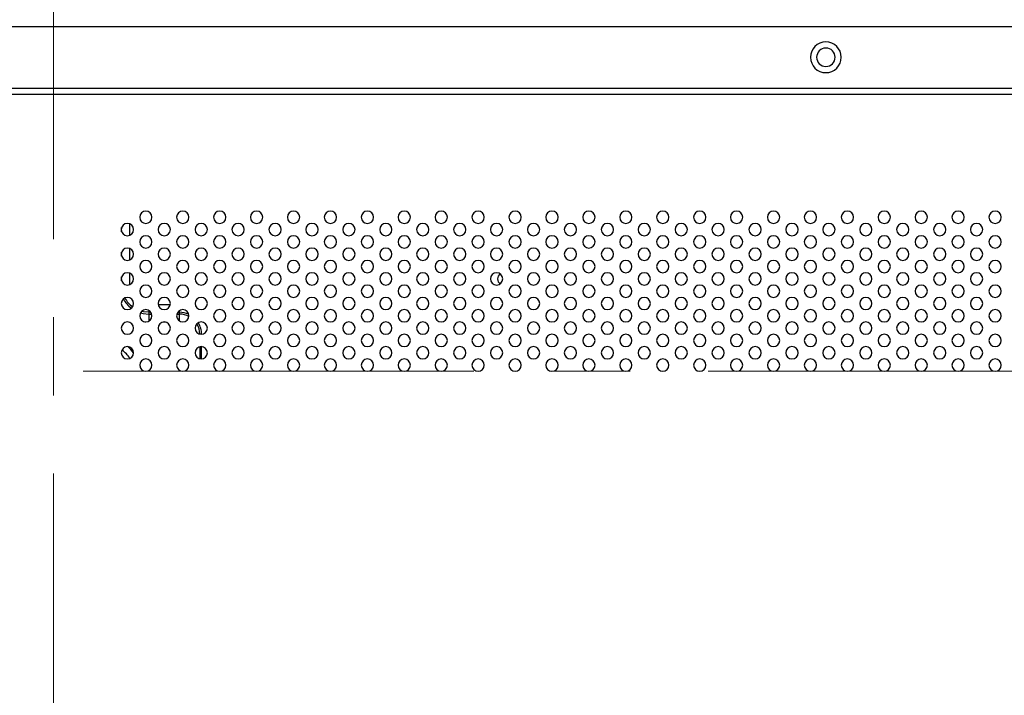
# Model space of a CAD drawing. Header units: millimetres. Extents: x 0 to 1118, y 0 to 864.
# Tile 81 of 256: x 806 to 838, y 461 to 483. Entities that reach past the tile are written whole.
import ezdxf

# ---------------------------------------------------------------- set-up
doc = ezdxf.new("R2010")
doc.units = ezdxf.units.MM
doc.linetypes.add('CENTERX2', pattern=[20.32, 12.7, -2.54, 2.54, -2.54])

msp = doc.modelspace()

# ---------------------------------------------------------------- linework, layer by layer
at = {"color": 7, "linetype": 'CENTERX2', "lineweight": 18}
for p, q in [((806.7268, 549.1112), (806.7268, 336.9717)), ((746.7268, 471.1586), (866.7268, 471.1586))]:
    msp.add_line(p, q, dxfattribs=at)
at = {"color": 7, "linetype": 'Continuous', "lineweight": 25}
for p, q in [((744.6668, 482.3586), (868.7868, 482.3586)), ((744.0268, 480.3586), (869.4268, 480.3586)), ((744.0268, 480.1586), (869.4268, 480.1586)), ((809.8248, 473.0719), (809.8248, 473.0142)), ((810.8248, 473.0142), (810.8248, 473.0719))]:
    msp.add_line(p, q, dxfattribs=at)
at = {"color": 8, "linetype": 'Continuous', "lineweight": 25}
for p, q in [((809.198, 475.9454), (809.198, 475.5717)), ((808.9382, 475.692), (808.9382, 475.8251)), ((808.9382, 474.892), (808.9382, 475.0251)), ((809.198, 475.1454), (809.198, 474.7717)), ((809.198, 474.3454), (809.198, 473.9717)), ((808.9382, 474.092), (808.9382, 474.2251)), ((810.1286, 473.3318), (810.525, 473.3318)), ((809.8248, 473.1329), (809.8248, 473.0719)), ((809.8916, 473.0719), (809.8248, 473.0719)), ((809.8248, 473.0142), (809.8248, 472.7842)), ((809.8248, 473.0142), (809.9189, 473.0142)), ((810.7347, 473.0142), (810.8248, 473.0142)), ((810.8248, 473.0719), (810.7621, 473.0719)), ((810.8248, 473.0719), (810.8248, 473.1306)), ((810.8248, 472.7865), (810.8248, 473.0142)), ((809.69, 472.762), (809.7249, 472.7586)), ((810.3674, 472.7544), (810.2863, 472.7544)), ((811.4805, 471.9531), (811.4805, 471.564)), ((811.5382, 471.5589), (811.5382, 471.9582))]:
    msp.add_line(p, q, dxfattribs=at)
at = {"color": 8, "linetype": 'Continuous', "lineweight": 25, "flags": 128}
for points in [[(809.5514, 473.0547), (809.6406, 473.0324), (809.8248, 473.0142)], [(809.8248, 473.0719), (809.6519, 473.089), (809.5893, 473.1038)]]:
    msp.add_lwpolyline(points, dxfattribs=at)
at = {"color": 7, "linetype": 'Continuous', "lineweight": 25, "flags": 128}
msp.add_lwpolyline([(809.5268, 471.3586), (809.532, 471.3402), (809.5504, 471.2644)], dxfattribs=at)
at = {"color": 7, "linetype": 'Continuous', "lineweight": 25}
for centre, radius, start, end in [((831.8268, 481.3586), 0.5, 0, 180), ((831.8268, 481.3586), 0.3, 0, 180), ((831.8268, 481.3586), 0.5, 180, 0), ((831.8268, 481.3586), 0.3, 180, 0), ((809.7268, 476.1586), 0.2, 0, 180), ((810.9268, 476.1586), 0.2, 0, 180), ((812.1268, 476.1586), 0.2, 0, 180), ((813.3268, 476.1586), 0.2, 0, 180), ((814.5268, 476.1586), 0.2, 0, 180), ((815.7268, 476.1586), 0.2, 0, 180), ((816.9268, 476.1586), 0.2, 0, 180), ((818.1268, 476.1586), 0.2, 0, 180), ((819.3268, 476.1586), 0.2, 0, 180), ((820.5268, 476.1586), 0.2, 0, 180), ((821.7268, 476.1586), 0.2, 0, 180), ((822.9268, 476.1586), 0.2, 0, 180), ((824.1268, 476.1586), 0.2, 0, 180), ((825.3268, 476.1586), 0.2, 0, 180), ((826.5268, 476.1586), 0.2, 0, 180), ((827.7268, 476.1586), 0.2, 0, 180), ((828.9268, 476.1586), 0.2, 0, 180), ((830.1268, 476.1586), 0.2, 0, 180), ((831.3268, 476.1586), 0.2, 0, 180), ((832.5268, 476.1586), 0.2, 0, 180), ((833.7268, 476.1586), 0.2, 0, 180), ((834.9268, 476.1586), 0.2, 0, 180), ((836.1268, 476.1586), 0.2, 0, 180), ((837.3268, 476.1586), 0.2, 0, 180), ((809.1268, 475.7586), 0.2, 0, 180), ((809.7268, 476.1586), 0.2, 180, 0), ((810.3268, 475.7586), 0.2, 0, 180), ((810.9268, 476.1586), 0.2, 180, 0), ((811.5268, 475.7586), 0.2, 0, 180), ((812.1268, 476.1586), 0.2, 180, 0), ((812.7268, 475.7586), 0.2, 0, 180), ((813.3268, 476.1586), 0.2, 180, 0), ((813.9268, 475.7586), 0.2, 0, 180), ((814.5268, 476.1586), 0.2, 180, 0), ((815.1268, 475.7586), 0.2, 0, 180), ((815.7268, 476.1586), 0.2, 180, 0), ((816.3268, 475.7586), 0.2, 0, 180), ((816.9268, 476.1586), 0.2, 180, 0), ((817.5268, 475.7586), 0.2, 0, 180), ((818.1268, 476.1586), 0.2, 180, 0), ((818.7268, 475.7586), 0.2, 0, 180), ((819.3268, 476.1586), 0.2, 180, 0), ((819.9268, 475.7586), 0.2, 0, 180), ((820.5268, 476.1586), 0.2, 180, 0), ((821.1268, 475.7586), 0.2, 0, 180), ((821.7268, 476.1586), 0.2, 180, 0), ((822.3268, 475.7586), 0.2, 0, 180), ((822.9268, 476.1586), 0.2, 180, 0), ((823.5268, 475.7586), 0.2, 0, 180), ((824.1268, 476.1586), 0.2, 180, 0), ((824.7268, 475.7586), 0.2, 0, 180), ((825.3268, 476.1586), 0.2, 180, 0), ((825.9268, 475.7586), 0.2, 0, 180), ((826.5268, 476.1586), 0.2, 180, 0), ((827.1268, 475.7586), 0.2, 0, 180), ((827.7268, 476.1586), 0.2, 180, 0), ((828.3268, 475.7586), 0.2, 0, 180), ((828.9268, 476.1586), 0.2, 180, 0), ((829.5268, 475.7586), 0.2, 0, 180), ((830.1268, 476.1586), 0.2, 180, 0), ((830.7268, 475.7586), 0.2, 0, 180), ((831.3268, 476.1586), 0.2, 180, 0), ((831.9268, 475.7586), 0.2, 0, 180), ((832.5268, 476.1586), 0.2, 180, 0), ((833.1268, 475.7586), 0.2, 0, 180), ((833.7268, 476.1586), 0.2, 180, 0), ((834.3268, 475.7586), 0.2, 0, 180), ((834.9268, 476.1586), 0.2, 180, 0), ((835.5268, 475.7586), 0.2, 0, 180), ((836.1268, 476.1586), 0.2, 180, 0), ((836.7268, 475.7586), 0.2, 0, 180), ((837.3268, 476.1586), 0.2, 180, 0), ((809.1268, 475.7586), 0.2, 180, 0), ((809.7268, 475.3586), 0.2, 0, 180), ((810.3268, 475.7586), 0.2, 180, 0), ((810.9268, 475.3586), 0.2, 0, 180), ((811.5268, 475.7586), 0.2, 180, 0), ((812.1268, 475.3586), 0.2, 0, 180), ((812.7268, 475.7586), 0.2, 180, 0), ((813.3268, 475.3586), 0.2, 0, 180), ((813.9268, 475.7586), 0.2, 180, 0), ((814.5268, 475.3586), 0.2, 0, 180), ((815.1268, 475.7586), 0.2, 180, 0), ((815.7268, 475.3586), 0.2, 0, 180), ((816.3268, 475.7586), 0.2, 180, 0), ((816.9268, 475.3586), 0.2, 0, 180), ((817.5268, 475.7586), 0.2, 180, 0), ((818.1268, 475.3586), 0.2, 0, 180), ((818.7268, 475.7586), 0.2, 180, 0), ((819.3268, 475.3586), 0.2, 0, 180), ((819.9268, 475.7586), 0.2, 180, 0), ((820.5268, 475.3586), 0.2, 0, 180), ((821.1268, 475.7586), 0.2, 180, 0), ((821.7268, 475.3586), 0.2, 0, 180), ((822.3268, 475.7586), 0.2, 180, 0), ((822.9268, 475.3586), 0.2, 0, 180), ((823.5268, 475.7586), 0.2, 180, 0), ((824.1268, 475.3586), 0.2, 0, 180), ((824.7268, 475.7586), 0.2, 180, 0), ((825.3268, 475.3586), 0.2, 0, 180), ((825.9268, 475.7586), 0.2, 180, 0), ((826.5268, 475.3586), 0.2, 0, 180), ((827.1268, 475.7586), 0.2, 180, 0), ((827.7268, 475.3586), 0.2, 0, 180), ((828.3268, 475.7586), 0.2, 180, 0), ((828.9268, 475.3586), 0.2, 0, 180), ((829.5268, 475.7586), 0.2, 180, 0), ((830.1268, 475.3586), 0.2, 0, 180), ((830.7268, 475.7586), 0.2, 180, 0), ((831.3268, 475.3586), 0.2, 0, 180), ((831.9268, 475.7586), 0.2, 180, 0), ((832.5268, 475.3586), 0.2, 0, 180), ((833.1268, 475.7586), 0.2, 180, 0), ((833.7268, 475.3586), 0.2, 0, 180), ((834.3268, 475.7586), 0.2, 180, 0), ((834.9268, 475.3586), 0.2, 0, 180), ((835.5268, 475.7586), 0.2, 180, 0), ((836.1268, 475.3586), 0.2, 0, 180), ((836.7268, 475.7586), 0.2, 180, 0), ((837.3268, 475.3586), 0.2, 0, 180), ((809.7268, 475.3586), 0.2, 180, 0), ((810.9268, 475.3586), 0.2, 180, 0), ((812.1268, 475.3586), 0.2, 180, 0), ((813.3268, 475.3586), 0.2, 180, 0), ((814.5268, 475.3586), 0.2, 180, 0), ((815.7268, 475.3586), 0.2, 180, 0), ((816.9268, 475.3586), 0.2, 180, 0), ((818.1268, 475.3586), 0.2, 180, 0), ((819.3268, 475.3586), 0.2, 180, 0), ((820.5268, 475.3586), 0.2, 180, 0), ((821.7268, 475.3586), 0.2, 180, 0), ((822.9268, 475.3586), 0.2, 180, 0), ((824.1268, 475.3586), 0.2, 180, 0), ((825.3268, 475.3586), 0.2, 180, 0), ((826.5268, 475.3586), 0.2, 180, 0), ((827.7268, 475.3586), 0.2, 180, 0), ((828.9268, 475.3586), 0.2, 180, 0), ((830.1268, 475.3586), 0.2, 180, 0), ((831.3268, 475.3586), 0.2, 180, 0), ((832.5268, 475.3586), 0.2, 180, 0), ((833.7268, 475.3586), 0.2, 180, 0), ((834.9268, 475.3586), 0.2, 180, 0), ((836.1268, 475.3586), 0.2, 180, 0), ((837.3268, 475.3586), 0.2, 180, 0), ((809.1268, 474.9586), 0.2, 0, 180), ((809.1268, 474.9586), 0.2, 180, 0), ((810.3268, 474.9586), 0.2, 0, 180), ((810.3268, 474.9586), 0.2, 180, 0), ((811.5268, 474.9586), 0.2, 0, 180), ((811.5268, 474.9586), 0.2, 180, 0), ((812.7268, 474.9586), 0.2, 0, 180), ((812.7268, 474.9586), 0.2, 180, 0), ((813.9268, 474.9586), 0.2, 0, 180), ((813.9268, 474.9586), 0.2, 180, 0), ((815.1268, 474.9586), 0.2, 0, 180), ((815.1268, 474.9586), 0.2, 180, 0), ((816.3268, 474.9586), 0.2, 0, 180), ((816.3268, 474.9586), 0.2, 180, 0), ((817.5268, 474.9586), 0.2, 0, 180), ((817.5268, 474.9586), 0.2, 180, 0), ((818.7268, 474.9586), 0.2, 0, 180), ((818.7268, 474.9586), 0.2, 180, 0), ((819.9268, 474.9586), 0.2, 0, 180), ((819.9268, 474.9586), 0.2, 180, 0), ((821.1268, 474.9586), 0.2, 0, 180), ((821.1268, 474.9586), 0.2, 180, 0), ((822.3268, 474.9586), 0.2, 0, 180), ((822.3268, 474.9586), 0.2, 180, 0), ((823.5268, 474.9586), 0.2, 0, 180), ((823.5268, 474.9586), 0.2, 180, 0), ((824.7268, 474.9586), 0.2, 0, 180), ((824.7268, 474.9586), 0.2, 180, 0), ((825.9268, 474.9586), 0.2, 0, 180), ((825.9268, 474.9586), 0.2, 180, 0), ((827.1268, 474.9586), 0.2, 0, 180), ((827.1268, 474.9586), 0.2, 180, 0), ((828.3268, 474.9586), 0.2, 0, 180), ((828.3268, 474.9586), 0.2, 180, 0), ((829.5268, 474.9586), 0.2, 0, 180), ((829.5268, 474.9586), 0.2, 180, 0), ((830.7268, 474.9586), 0.2, 0, 180), ((830.7268, 474.9586), 0.2, 180, 0), ((831.9268, 474.9586), 0.2, 0, 180), ((831.9268, 474.9586), 0.2, 180, 0), ((833.1268, 474.9586), 0.2, 0, 180), ((833.1268, 474.9586), 0.2, 180, 0), ((834.3268, 474.9586), 0.2, 0, 180), ((834.3268, 474.9586), 0.2, 180, 0), ((835.5268, 474.9586), 0.2, 0, 180), ((835.5268, 474.9586), 0.2, 180, 0), ((836.7268, 474.9586), 0.2, 0, 180), ((836.7268, 474.9586), 0.2, 180, 0), ((809.7268, 474.5586), 0.2, 0, 180), ((810.9268, 474.5586), 0.2, 0, 180), ((812.1268, 474.5586), 0.2, 0, 180), ((813.3268, 474.5586), 0.2, 0, 180), ((814.5268, 474.5586), 0.2, 0, 180), ((815.7268, 474.5586), 0.2, 0, 180), ((816.9268, 474.5586), 0.2, 0, 180), ((818.1268, 474.5586), 0.2, 0, 180), ((819.3268, 474.5586), 0.2, 0, 180), ((820.5268, 474.5586), 0.2, 0, 180), ((821.7268, 474.5586), 0.2, 0, 180), ((822.9268, 474.5586), 0.2, 0, 180), ((824.1268, 474.5586), 0.2, 0, 180), ((825.3268, 474.5586), 0.2, 0, 180), ((826.5268, 474.5586), 0.2, 0, 180), ((827.7268, 474.5586), 0.2, 0, 180), ((828.9268, 474.5586), 0.2, 0, 180), ((830.1268, 474.5586), 0.2, 0, 180), ((831.3268, 474.5586), 0.2, 0, 180), ((832.5268, 474.5586), 0.2, 0, 180), ((833.7268, 474.5586), 0.2, 0, 180), ((834.9268, 474.5586), 0.2, 0, 180), ((836.1268, 474.5586), 0.2, 0, 180), ((837.3268, 474.5586), 0.2, 0, 180), ((809.1268, 474.1586), 0.2, 0, 180), ((809.7268, 474.5586), 0.2, 180, 0), ((810.3268, 474.1586), 0.2, 0, 180), ((810.9268, 474.5586), 0.2, 180, 0), ((811.5268, 474.1586), 0.2, 0, 180), ((812.1268, 474.5586), 0.2, 180, 0), ((812.7268, 474.1586), 0.2, 0, 180), ((813.3268, 474.5586), 0.2, 180, 0), ((813.9268, 474.1586), 0.2, 0, 180), ((814.5268, 474.5586), 0.2, 180, 0), ((815.1268, 474.1586), 0.2, 0, 180), ((815.7268, 474.5586), 0.2, 180, 0), ((816.3268, 474.1586), 0.2, 0, 180), ((816.9268, 474.5586), 0.2, 180, 0), ((817.5268, 474.1586), 0.2, 0, 180), ((818.1268, 474.5586), 0.2, 180, 0), ((818.7268, 474.1586), 0.2, 0, 180), ((819.3268, 474.5586), 0.2, 180, 0), ((819.9268, 474.1586), 0.2, 0, 180), ((820.5268, 474.5586), 0.2, 180, 0), ((821.1268, 474.1586), 0.2, 0, 180), ((821.3468, 474.1586), 0.19, 122.1613, 180), ((821.7268, 474.5586), 0.2, 180, 0), ((822.3268, 474.1586), 0.2, 0, 180), ((822.9268, 474.5586), 0.2, 180, 0), ((823.5268, 474.1586), 0.2, 0, 180), ((824.1268, 474.5586), 0.2, 180, 0), ((824.7268, 474.1586), 0.2, 0, 180), ((825.3268, 474.5586), 0.2, 180, 0), ((825.9268, 474.1586), 0.2, 0, 180), ((826.5268, 474.5586), 0.2, 180, 0), ((827.1268, 474.1586), 0.2, 0, 180), ((827.7268, 474.5586), 0.2, 180, 0), ((828.3268, 474.1586), 0.2, 0, 180), ((828.9268, 474.5586), 0.2, 180, 0), ((829.5268, 474.1586), 0.2, 0, 180), ((830.1268, 474.5586), 0.2, 180, 0), ((830.7268, 474.1586), 0.2, 0, 180), ((831.3268, 474.5586), 0.2, 180, 0), ((831.9268, 474.1586), 0.2, 0, 180), ((832.5268, 474.5586), 0.2, 180, 0), ((833.1268, 474.1586), 0.2, 0, 180), ((833.7268, 474.5586), 0.2, 180, 0), ((834.3268, 474.1586), 0.2, 0, 180), ((834.9268, 474.5586), 0.2, 180, 0), ((835.5268, 474.1586), 0.2, 0, 180), ((836.1268, 474.5586), 0.2, 180, 0), ((836.7268, 474.1586), 0.2, 0, 180), ((837.3268, 474.5586), 0.2, 180, 0), ((809.1268, 474.1586), 0.2, 180, 0), ((809.7268, 473.7586), 0.2, 0, 180), ((810.3268, 474.1586), 0.2, 180, 0), ((810.9268, 473.7586), 0.2, 0, 180), ((811.5268, 474.1586), 0.2, 180, 0), ((812.1268, 473.7586), 0.2, 0, 180), ((812.7268, 474.1586), 0.2, 180, 0), ((813.3268, 473.7586), 0.2, 0, 180), ((813.9268, 474.1586), 0.2, 180, 0), ((814.5268, 473.7586), 0.2, 0, 180), ((815.1268, 474.1586), 0.2, 180, 0), ((815.7268, 473.7586), 0.2, 0, 180), ((816.3268, 474.1586), 0.2, 180, 0), ((816.9268, 473.7586), 0.2, 0, 180), ((817.5268, 474.1586), 0.2, 180, 0), ((818.1268, 473.7586), 0.2, 0, 180), ((818.7268, 474.1586), 0.2, 180, 0), ((819.3268, 473.7586), 0.2, 0, 180), ((819.9268, 474.1586), 0.2, 180, 0), ((820.5268, 473.7586), 0.2, 0, 180), ((821.1268, 474.1586), 0.2, 180, 0), ((821.3468, 474.1586), 0.19, 180, 237.83729), ((821.7268, 473.7586), 0.2, 0, 180), ((822.3268, 474.1586), 0.2, 180, 0), ((822.9268, 473.7586), 0.2, 0, 180), ((823.5268, 474.1586), 0.2, 180, 0), ((824.1268, 473.7586), 0.2, 0, 180), ((824.7268, 474.1586), 0.2, 180, 0), ((825.3268, 473.7586), 0.2, 0, 180), ((825.9268, 474.1586), 0.2, 180, 0), ((826.5268, 473.7586), 0.2, 0, 180), ((827.1268, 474.1586), 0.2, 180, 0), ((827.7268, 473.7586), 0.2, 0, 180), ((828.3268, 474.1586), 0.2, 180, 0), ((828.9268, 473.7586), 0.2, 0, 180), ((829.5268, 474.1586), 0.2, 180, 0), ((830.1268, 473.7586), 0.2, 0, 180), ((830.7268, 474.1586), 0.2, 180, 0), ((831.3268, 473.7586), 0.2, 0, 180), ((831.9268, 474.1586), 0.2, 180, 0), ((832.5268, 473.7586), 0.2, 0, 180), ((833.1268, 474.1586), 0.2, 180, 0), ((833.7268, 473.7586), 0.2, 0, 180), ((834.3268, 474.1586), 0.2, 180, 0), ((834.9268, 473.7586), 0.2, 0, 180), ((835.5268, 474.1586), 0.2, 180, 0), ((836.1268, 473.7586), 0.2, 0, 180), ((836.7268, 474.1586), 0.2, 180, 0), ((837.3268, 473.7586), 0.2, 0, 180), ((809.7268, 473.7586), 0.2, 180, 0), ((810.9268, 473.7586), 0.2, 180, 0), ((812.1268, 473.7586), 0.2, 180, 0), ((813.3268, 473.7586), 0.2, 180, 0), ((814.5268, 473.7586), 0.2, 180, 0), ((815.7268, 473.7586), 0.2, 180, 0), ((816.9268, 473.7586), 0.2, 180, 0), ((818.1268, 473.7586), 0.2, 180, 0), ((819.3268, 473.7586), 0.2, 180, 0), ((820.5268, 473.7586), 0.2, 180, 0), ((821.7268, 473.7586), 0.2, 180, 0), ((822.9268, 473.7586), 0.2, 180, 0), ((824.1268, 473.7586), 0.2, 180, 0), ((825.3268, 473.7586), 0.2, 180, 0), ((826.5268, 473.7586), 0.2, 180, 0), ((827.7268, 473.7586), 0.2, 180, 0), ((828.9268, 473.7586), 0.2, 180, 0), ((830.1268, 473.7586), 0.2, 180, 0), ((831.3268, 473.7586), 0.2, 180, 0), ((832.5268, 473.7586), 0.2, 180, 0), ((833.7268, 473.7586), 0.2, 180, 0), ((834.9268, 473.7586), 0.2, 180, 0), ((836.1268, 473.7586), 0.2, 180, 0), ((837.3268, 473.7586), 0.2, 180, 0), ((809.1268, 473.3586), 0.2, 0, 180), ((809.1268, 473.3586), 0.2, 180, 0), ((810.3268, 473.3586), 0.2, 0, 180), ((810.3268, 473.3586), 0.2, 180, 0), ((811.5268, 473.3586), 0.2, 0, 180), ((811.5268, 473.3586), 0.2, 180, 0), ((812.7268, 473.3586), 0.2, 0, 180), ((812.7268, 473.3586), 0.2, 180, 0), ((813.9268, 473.3586), 0.2, 0, 180), ((813.9268, 473.3586), 0.2, 180, 0), ((815.1268, 473.3586), 0.2, 0, 180), ((815.1268, 473.3586), 0.2, 180, 0), ((816.3268, 473.3586), 0.2, 0, 180), ((816.3268, 473.3586), 0.2, 180, 0), ((817.5268, 473.3586), 0.2, 0, 180), ((817.5268, 473.3586), 0.2, 180, 0), ((818.7268, 473.3586), 0.2, 0, 180), ((818.7268, 473.3586), 0.2, 180, 0), ((819.9268, 473.3586), 0.2, 0, 180), ((819.9268, 473.3586), 0.2, 180, 0), ((821.1268, 473.3586), 0.2, 0, 180), ((821.1268, 473.3586), 0.2, 180, 0), ((822.3268, 473.3586), 0.2, 0, 180), ((822.3268, 473.3586), 0.2, 180, 0), ((823.5268, 473.3586), 0.2, 0, 180), ((823.5268, 473.3586), 0.2, 180, 0), ((824.7268, 473.3586), 0.2, 0, 180), ((824.7268, 473.3586), 0.2, 180, 0), ((825.9268, 473.3586), 0.2, 0, 180), ((825.9268, 473.3586), 0.2, 180, 0), ((827.1268, 473.3586), 0.2, 0, 180), ((827.1268, 473.3586), 0.2, 180, 0), ((828.3268, 473.3586), 0.2, 0, 180), ((828.3268, 473.3586), 0.2, 180, 0), ((829.5268, 473.3586), 0.2, 0, 180), ((829.5268, 473.3586), 0.2, 180, 0), ((830.7268, 473.3586), 0.2, 0, 180), ((830.7268, 473.3586), 0.2, 180, 0), ((831.9268, 473.3586), 0.2, 0, 180), ((831.9268, 473.3586), 0.2, 180, 0), ((833.1268, 473.3586), 0.2, 0, 180), ((833.1268, 473.3586), 0.2, 180, 0), ((834.3268, 473.3586), 0.2, 0, 180), ((834.3268, 473.3586), 0.2, 180, 0), ((835.5268, 473.3586), 0.2, 0, 180), ((835.5268, 473.3586), 0.2, 180, 0), ((836.7268, 473.3586), 0.2, 0, 180), ((836.7268, 473.3586), 0.2, 180, 0), ((809.7268, 472.9586), 0.2, 0, 180), ((810.9268, 472.9586), 0.2, 0, 180), ((812.1268, 472.9586), 0.2, 0, 180), ((813.3268, 472.9586), 0.2, 0, 180), ((814.5268, 472.9586), 0.2, 0, 180), ((815.7268, 472.9586), 0.2, 0, 180), ((816.9268, 472.9586), 0.2, 0, 180), ((818.1268, 472.9586), 0.2, 0, 180), ((819.3268, 472.9586), 0.2, 0, 180), ((820.5268, 472.9586), 0.2, 0, 180), ((821.7268, 472.9586), 0.2, 0, 180), ((822.9268, 472.9586), 0.2, 0, 180), ((824.1268, 472.9586), 0.2, 0, 180), ((825.3268, 472.9586), 0.2, 0, 180), ((826.5268, 472.9586), 0.2, 0, 180), ((827.7268, 472.9586), 0.2, 0, 180), ((828.9268, 472.9586), 0.2, 0, 180), ((830.1268, 472.9586), 0.2, 0, 180), ((831.3268, 472.9586), 0.2, 0, 180), ((832.5268, 472.9586), 0.2, 0, 180), ((833.7268, 472.9586), 0.2, 0, 180), ((834.9268, 472.9586), 0.2, 0, 180), ((836.1268, 472.9586), 0.2, 0, 180), ((837.3268, 472.9586), 0.2, 0, 180), ((809.1268, 472.5586), 0.2, 0, 180), ((809.7268, 472.9586), 0.2, 180, 0), ((810.3268, 472.5586), 0.2, 0, 180), ((810.9268, 472.9586), 0.2, 180, 0), ((811.5268, 472.5586), 0.2, 0, 180), ((812.1268, 472.9586), 0.2, 180, 0), ((812.7268, 472.5586), 0.2, 0, 180), ((813.3268, 472.9586), 0.2, 180, 0), ((813.9268, 472.5586), 0.2, 0, 180), ((814.5268, 472.9586), 0.2, 180, 0), ((815.1268, 472.5586), 0.2, 0, 180), ((815.7268, 472.9586), 0.2, 180, 0), ((816.3268, 472.5586), 0.2, 0, 180), ((816.9268, 472.9586), 0.2, 180, 0), ((817.5268, 472.5586), 0.2, 0, 180), ((818.1268, 472.9586), 0.2, 180, 0), ((818.7268, 472.5586), 0.2, 0, 180), ((819.3268, 472.9586), 0.2, 180, 0), ((819.9268, 472.5586), 0.2, 0, 180), ((820.5268, 472.9586), 0.2, 180, 0), ((821.1268, 472.5586), 0.2, 0, 180), ((821.7268, 472.9586), 0.2, 180, 0), ((822.3268, 472.5586), 0.2, 0, 180), ((822.9268, 472.9586), 0.2, 180, 0), ((823.5268, 472.5586), 0.2, 0, 180), ((824.1268, 472.9586), 0.2, 180, 0), ((824.7268, 472.5586), 0.2, 0, 180), ((825.3268, 472.9586), 0.2, 180, 0), ((825.9268, 472.5586), 0.2, 0, 180), ((826.5268, 472.9586), 0.2, 180, 0), ((827.1268, 472.5586), 0.2, 0, 180), ((827.7268, 472.9586), 0.2, 180, 0), ((828.3268, 472.5586), 0.2, 0, 180), ((828.9268, 472.9586), 0.2, 180, 0), ((829.5268, 472.5586), 0.2, 0, 180), ((830.1268, 472.9586), 0.2, 180, 0), ((830.7268, 472.5586), 0.2, 0, 180), ((831.3268, 472.9586), 0.2, 180, 0), ((831.9268, 472.5586), 0.2, 0, 180), ((832.5268, 472.9586), 0.2, 180, 0), ((833.1268, 472.5586), 0.2, 0, 180), ((833.7268, 472.9586), 0.2, 180, 0), ((834.3268, 472.5586), 0.2, 0, 180), ((834.9268, 472.9586), 0.2, 180, 0), ((835.5268, 472.5586), 0.2, 0, 180), ((836.1268, 472.9586), 0.2, 180, 0), ((836.7268, 472.5586), 0.2, 0, 180), ((837.3268, 472.9586), 0.2, 180, 0), ((809.1268, 472.5586), 0.2, 180, 0), ((809.7268, 472.1586), 0.2, 0, 180), ((810.3268, 472.5586), 0.2, 180, 0), ((810.9268, 472.1586), 0.2, 0, 180), ((811.5268, 472.5586), 0.2, 180, 0), ((812.1268, 472.1586), 0.2, 0, 180), ((812.7268, 472.5586), 0.2, 180, 0), ((813.3268, 472.1586), 0.2, 0, 180), ((813.9268, 472.5586), 0.2, 180, 0), ((814.5268, 472.1586), 0.2, 0, 180), ((815.1268, 472.5586), 0.2, 180, 0), ((815.7268, 472.1586), 0.2, 0, 180), ((816.3268, 472.5586), 0.2, 180, 0), ((816.9268, 472.1586), 0.2, 0, 180), ((817.5268, 472.5586), 0.2, 180, 0), ((818.1268, 472.1586), 0.2, 0, 180), ((818.7268, 472.5586), 0.2, 180, 0), ((819.3268, 472.1586), 0.2, 0, 180), ((819.9268, 472.5586), 0.2, 180, 0), ((820.5268, 472.1586), 0.2, 0, 180), ((821.1268, 472.5586), 0.2, 180, 0), ((821.7268, 472.1586), 0.2, 0, 180), ((822.3268, 472.5586), 0.2, 180, 0), ((822.9268, 472.1586), 0.2, 0, 180), ((823.5268, 472.5586), 0.2, 180, 0), ((824.1268, 472.1586), 0.2, 0, 180), ((824.7268, 472.5586), 0.2, 180, 0), ((825.3268, 472.1586), 0.2, 0, 180), ((825.9268, 472.5586), 0.2, 180, 0), ((826.5268, 472.1586), 0.2, 0, 180), ((827.1268, 472.5586), 0.2, 180, 0), ((827.7268, 472.1586), 0.2, 0, 180), ((828.3268, 472.5586), 0.2, 180, 0), ((828.9268, 472.1586), 0.2, 0, 180), ((829.5268, 472.5586), 0.2, 180, 0), ((830.1268, 472.1586), 0.2, 0, 180), ((830.7268, 472.5586), 0.2, 180, 0), ((831.3268, 472.1586), 0.2, 0, 180), ((831.9268, 472.5586), 0.2, 180, 0), ((832.5268, 472.1586), 0.2, 0, 180), ((833.1268, 472.5586), 0.2, 180, 0), ((833.7268, 472.1586), 0.2, 0, 180), ((834.3268, 472.5586), 0.2, 180, 0), ((834.9268, 472.1586), 0.2, 0, 180), ((835.5268, 472.5586), 0.2, 180, 0), ((836.1268, 472.1586), 0.2, 0, 180), ((836.7268, 472.5586), 0.2, 180, 0), ((837.3268, 472.1586), 0.2, 0, 180), ((809.7268, 472.1586), 0.2, 180, 0), ((810.9268, 472.1586), 0.2, 180, 0), ((812.1268, 472.1586), 0.2, 180, 0), ((813.3268, 472.1586), 0.2, 180, 0), ((814.5268, 472.1586), 0.2, 180, 0), ((815.7268, 472.1586), 0.2, 180, 0), ((816.9268, 472.1586), 0.2, 180, 0), ((818.1268, 472.1586), 0.2, 180, 0), ((819.3268, 472.1586), 0.2, 180, 0), ((820.5268, 472.1586), 0.2, 180, 0), ((821.7268, 472.1586), 0.2, 180, 0), ((822.9268, 472.1586), 0.2, 180, 0), ((824.1268, 472.1586), 0.2, 180, 0), ((825.3268, 472.1586), 0.2, 180, 0), ((826.5268, 472.1586), 0.2, 180, 0), ((827.7268, 472.1586), 0.2, 180, 0), ((828.9268, 472.1586), 0.2, 180, 0), ((830.1268, 472.1586), 0.2, 180, 0), ((831.3268, 472.1586), 0.2, 180, 0), ((832.5268, 472.1586), 0.2, 180, 0), ((833.7268, 472.1586), 0.2, 180, 0), ((834.9268, 472.1586), 0.2, 180, 0), ((836.1268, 472.1586), 0.2, 180, 0), ((837.3268, 472.1586), 0.2, 180, 0), ((809.1268, 471.7586), 0.2, 0, 180), ((809.1268, 471.7586), 0.2, 180, 0), ((808.3268, 471.0086), 1.05, 32.75285, 53.55213), ((808.3268, 471.0086), 1.25, 36.86989, 49.4351), ((810.3268, 471.7586), 0.2, 0, 180), ((810.3268, 471.7586), 0.2, 180, 0), ((811.5268, 471.7586), 0.2, 0, 180), ((811.5268, 471.7586), 0.2, 180, 0), ((812.7268, 471.7586), 0.2, 0, 180), ((812.7268, 471.7586), 0.2, 180, 0), ((813.9268, 471.7586), 0.2, 0, 180), ((813.9268, 471.7586), 0.2, 180, 0), ((815.1268, 471.7586), 0.2, 0, 180), ((815.1268, 471.7586), 0.2, 180, 0), ((816.3268, 471.7586), 0.2, 0, 180), ((816.3268, 471.7586), 0.2, 180, 0), ((817.5268, 471.7586), 0.2, 0, 180), ((817.5268, 471.7586), 0.2, 180, 0), ((818.7268, 471.7586), 0.2, 0, 180), ((818.7268, 471.7586), 0.2, 180, 0), ((819.9268, 471.7586), 0.2, 0, 180), ((819.9268, 471.7586), 0.2, 180, 0), ((821.1268, 471.7586), 0.2, 0, 180), ((821.1268, 471.7586), 0.2, 180, 0), ((822.3268, 471.7586), 0.2, 0, 180), ((822.3268, 471.7586), 0.2, 180, 0), ((823.5268, 471.7586), 0.2, 0, 180), ((823.5268, 471.7586), 0.2, 180, 0), ((824.7268, 471.7586), 0.2, 0, 180), ((824.7268, 471.7586), 0.2, 180, 0), ((825.9268, 471.7586), 0.2, 0, 180), ((825.9268, 471.7586), 0.2, 180, 0), ((827.1268, 471.7586), 0.2, 0, 180), ((827.1268, 471.7586), 0.2, 180, 0), ((828.3268, 471.7586), 0.2, 0, 180), ((828.3268, 471.7586), 0.2, 180, 0), ((829.5268, 471.7586), 0.2, 0, 180), ((829.5268, 471.7586), 0.2, 180, 0), ((830.7268, 471.7586), 0.2, 0, 180), ((830.7268, 471.7586), 0.2, 180, 0), ((831.9268, 471.7586), 0.2, 0, 180), ((831.9268, 471.7586), 0.2, 180, 0), ((833.1268, 471.7586), 0.2, 0, 180), ((833.1268, 471.7586), 0.2, 180, 0), ((834.3268, 471.7586), 0.2, 0, 180), ((834.3268, 471.7586), 0.2, 180, 0), ((835.5268, 471.7586), 0.2, 0, 180), ((835.5268, 471.7586), 0.2, 180, 0), ((836.7268, 471.7586), 0.2, 0, 180), ((836.7268, 471.7586), 0.2, 180, 0), ((809.7268, 471.3586), 0.2, 0, 180), ((810.9268, 471.3586), 0.2, 0, 180), ((812.1268, 471.3586), 0.2, 0, 180), ((813.3268, 471.3586), 0.2, 0, 180), ((814.5268, 471.3586), 0.2, 0, 180), ((815.7268, 471.3586), 0.2, 0, 180), ((816.9268, 471.3586), 0.2, 0, 180), ((818.1268, 471.3586), 0.2, 0, 180), ((819.3268, 471.3586), 0.2, 0, 180), ((820.5268, 471.3586), 0.2, 0, 180), ((821.7268, 471.3586), 0.2, 0, 180), ((822.9268, 471.3586), 0.2, 0, 180), ((824.1268, 471.3586), 0.2, 0, 180), ((825.3268, 471.3586), 0.2, 0, 180), ((826.5268, 471.3586), 0.2, 0, 180), ((827.7268, 471.3586), 0.2, 0, 180), ((828.9268, 471.3586), 0.2, 0, 180), ((830.1268, 471.3586), 0.2, 0, 180), ((831.3268, 471.3586), 0.2, 0, 180), ((832.5268, 471.3586), 0.2, 0, 180), ((833.7268, 471.3586), 0.2, 0, 180), ((834.9268, 471.3586), 0.2, 0, 180), ((836.1268, 471.3586), 0.2, 0, 180), ((837.3268, 471.3586), 0.2, 0, 180), ((809.7268, 471.3586), 0.2, 180, 0), ((810.9268, 471.3586), 0.2, 180, 0), ((812.1268, 471.3586), 0.2, 180, 0), ((813.3268, 471.3586), 0.2, 180, 0), ((814.5268, 471.3586), 0.2, 180, 0), ((815.7268, 471.3586), 0.2, 180, 0), ((816.9268, 471.3586), 0.2, 180, 0), ((818.1268, 471.3586), 0.2, 180, 0), ((819.3268, 471.3586), 0.2, 180, 0), ((820.5268, 471.3586), 0.2, 180, 0), ((821.7268, 471.3586), 0.2, 180, 0), ((822.9268, 471.3586), 0.2, 180, 0), ((824.1268, 471.3586), 0.2, 180, 0), ((825.3268, 471.3586), 0.2, 180, 0), ((826.5268, 471.3586), 0.2, 180, 0), ((827.7268, 471.3586), 0.2, 180, 0), ((828.9268, 471.3586), 0.2, 180, 0), ((830.1268, 471.3586), 0.2, 180, 0), ((831.3268, 471.3586), 0.2, 180, 0), ((832.5268, 471.3586), 0.2, 180, 0), ((833.7268, 471.3586), 0.2, 180, 0), ((834.9268, 471.3586), 0.2, 180, 0), ((836.1268, 471.3586), 0.2, 180, 0), ((837.3268, 471.3586), 0.2, 180, 0)]:
    msp.add_arc(centre, radius, start, end, dxfattribs=at)
at = {"color": 8, "linetype": 'Continuous', "lineweight": 25}
for centre, radius, start, end in [((809.8248, 473.9586), 0.9443, 208.45591, 232.90846), ((809.8248, 473.9586), 0.8866, 208.15507, 233.2093), ((810.8248, 472.3586), 0.7134, 65.49774, 90), ((810.8248, 472.3586), 0.6557, 62.65039, 90), ((810.8248, 472.3586), 0.6557, 0, 31.32869), ((810.8248, 472.3586), 0.7134, 0, 31.77864)]:
    msp.add_arc(centre, radius, start, end, dxfattribs=at)

doc.saveas('drawing.dxf')
